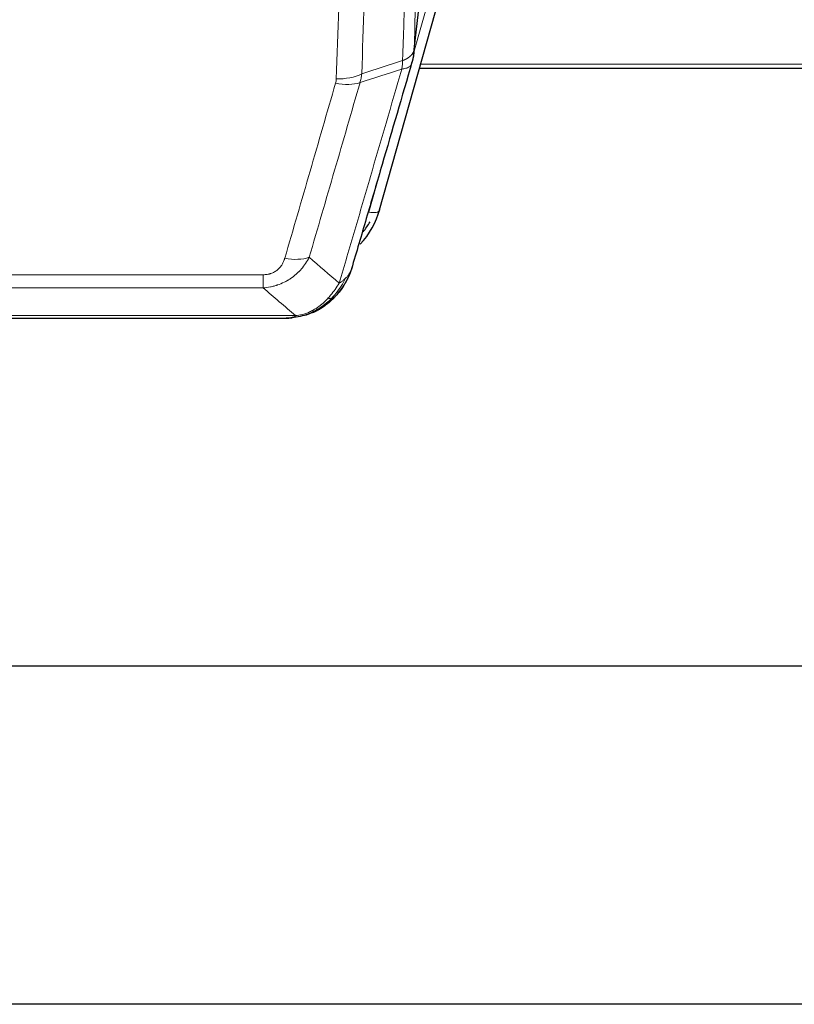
# Model space of a CAD drawing. Header units: inches. Extents: x 0 to 29700, y -16 to 21000.
# Tile 9 of 212: x 3713 to 3922, y 6873 to 7138. Entities that reach past the tile are written whole.
import ezdxf

# ---------------------------------------------------------------- set-up
doc = ezdxf.new("R2010")
doc.units = ezdxf.units.IN
doc.layers.add('254', color=7, linetype='Continuous', true_color=0xffffff)

msp = doc.modelspace()

# ---------------------------------------------------------------- linework, layer by layer
at = {"layer": '254', "color": 2, "linetype": 'Continuous', "lineweight": 25}
for p, q in [((3819.276, 7128.497), (3823.692, 7167.016)), ((3810.138, 7086.81), (3832.312, 7165.696)), ((3820.865, 7124.981), (3955.085, 7124.981)), ((3567.024, 7057.718), (3785.145, 7057.718)), ((3792.087, 7059.195), (3792.187, 7059.223)), ((4460.585, 6964.046), (3367.806, 6964.046)), ((4514.585, 6873.083), (3401.085, 6873.083))]:
    msp.add_line(p, q, dxfattribs=at)
at = {"layer": '254', "color": 110, "linetype": 'Continuous', "lineweight": 13}
for p, q in [((3819.405, 7130.009), (3823.782, 7168.19)), ((3819.351, 7129.289), (3829.424, 7165.123)), ((3821.152, 7126.011), (3955.085, 7126.011)), ((3807.25, 7086.236), (3811.975, 7103.048)), ((3573.413, 7069.382), (3778.756, 7069.382)), ((3778.756, 7065.849), (3778.756, 7069.382)), ((3778.756, 7065.849), (3573.413, 7065.849)), ((3564.682, 7058.381), (3787.487, 7058.381)), ((3792.187, 7059.223), (3792.255, 7059.38))]:
    msp.add_line(p, q, dxfattribs=at)
for centre, major_axis, ratio, start_param, end_param in [((3798.264, 7126.487), (-9.604, 2.788), 0.5442898, 1.7274916, 2.473129), ((3798.452, 7127.659), (-9.994, 0.345), 0.559112, 1.5901207, 2.34753), ((3807.25, 7087.622), (2.888, -0.812), 0.4480327, 4.837666, 6.2831701), ((3784.603, 7079.604), (9.598, -2.808), 0.562843, 4.8755761, 5.6185342)]:
    msp.add_ellipse(centre, major_axis=major_axis, ratio=ratio, start_param=start_param, end_param=end_param, dxfattribs=at)
at = {"layer": '254', "color": 2, "linetype": 'Continuous', "lineweight": 25}
for centre, major_axis, ratio, start_param, end_param in [((3783.943, 7092.823), (27.014, -0.465), 0.8900028, 5.6162273, 6.0539117), ((3783.67, 7094.787), (27.01, -0.107), 0.887218, 5.671182, 5.8008547)]:
    msp.add_ellipse(centre, major_axis=major_axis, ratio=ratio, start_param=start_param, end_param=end_param, dxfattribs=at)
at = {"layer": '254', "color": 110, "linetype": 'Continuous', "lineweight": 13}
for points, knots in [([(3831.6, 7452.677), (3831.031, 7438.677), (3829.906, 7410.81), (3828.812, 7383.206), (3828.003, 7362.602), (3827.601, 7352.325), (3827.137, 7340.378), (3826.939, 7335.267), (3826.808, 7331.862), (3826.742, 7330.161), (3826.414, 7321.659), (3826.024, 7311.483), (3825.574, 7299.657), (3825.382, 7294.599), (3825.254, 7291.229), (3825.191, 7289.545), (3824.618, 7274.402), (3823.617, 7247.633), (3822.162, 7207.939), (3820.756, 7168.706), (3819.85, 7142.857), (3819.405, 7130.009)], [0, 0, 0, 0, 0.125, 0.25, 0.25, 0.3125, 0.34375, 0.359375, 0.359375, 0.375, 0.375, 0.4375, 0.46875, 0.484375, 0.484375, 0.5, 0.5, 0.625, 0.75, 0.875, 1, 1, 1, 1]), ([(3816.316, 7127.001), (3816.372, 7128.613), (3816.428, 7130.226), (3816.54, 7133.455), (3816.708, 7138.302), (3817.104, 7149.637), (3817.447, 7159.397), (3818.14, 7178.973), (3819.081, 7205.229), (3820.539, 7245.074), (3821.543, 7271.945), (3822.117, 7287.146), (3822.181, 7288.837), (3822.309, 7292.219), (3822.502, 7297.297), (3822.953, 7309.167), (3823.345, 7319.382), (3823.673, 7327.916), (3823.739, 7329.624), (3823.871, 7333.042), (3824.069, 7338.172), (3824.534, 7350.164), (3824.937, 7360.48), (3825.749, 7381.162), (3826.846, 7408.871), (3827.974, 7436.844), (3828.545, 7450.897)], [0, 0, 0, 0, 0.015625, 0.015625, 0.03125, 0.0625, 0.125, 0.125, 0.25, 0.375, 0.5, 0.5, 0.515625, 0.515625, 0.53125, 0.5625, 0.625, 0.625, 0.640625, 0.640625, 0.65625, 0.6875, 0.75, 0.75, 0.875, 1, 1, 1, 1]), ([(3817.293, 7442.03), (3816.735, 7428.217), (3815.633, 7400.721), (3814.023, 7359.869), (3812.98, 7332.895), (3812.208, 7312.763), (3811.825, 7302.721), (3811.446, 7292.715), (3811.194, 7286.053), (3811.069, 7282.726), (3810.445, 7266.112), (3809.953, 7252.892), (3809.227, 7233.168), (3808.986, 7226.612), (3808.51, 7213.538), (3808.274, 7207.02), (3807.571, 7187.521), (3806.649, 7161.675), (3805.757, 7136.129), (3805.319, 7123.432)], [0, 0, 0, 0, 0.125, 0.25, 0.375, 0.375, 0.4375, 0.46875, 0.46875, 0.5, 0.5, 0.625, 0.625, 0.6875, 0.6875, 0.75, 0.75, 0.875, 1, 1, 1, 1]), ([(3798.452, 7122.066), (3798.889, 7134.779), (3799.779, 7160.357), (3800.7, 7186.237), (3801.402, 7205.76), (3801.638, 7212.286), (3802.114, 7225.377), (3802.354, 7231.941), (3803.079, 7251.691), (3803.57, 7264.928), (3804.194, 7281.563), (3804.319, 7284.894), (3804.57, 7291.565), (3804.949, 7301.583), (3805.331, 7311.637), (3806.102, 7331.796), (3807.144, 7358.804), (3808.752, 7399.708), (3809.853, 7427.238), (3810.41, 7441.069)], [0, 0, 0, 0, 0.125, 0.25, 0.25, 0.3125, 0.3125, 0.375, 0.375, 0.5, 0.5, 0.53125, 0.53125, 0.5625, 0.625, 0.625, 0.75, 0.875, 1, 1, 1, 1]), ([(3816.316, 7127.001), (3816.329, 7127.005), (3816.354, 7127.015), (3816.392, 7127.029), (3816.43, 7127.044), (3816.468, 7127.059), (3816.506, 7127.074), (3816.545, 7127.089), (3816.583, 7127.105), (3816.622, 7127.121), (3816.661, 7127.137), (3816.7, 7127.154), (3816.738, 7127.171), (3816.777, 7127.188), (3816.816, 7127.205), (3816.855, 7127.223), (3816.895, 7127.241), (3816.934, 7127.259), (3816.973, 7127.277), (3817.012, 7127.296), (3817.051, 7127.315), (3817.091, 7127.335), (3817.13, 7127.355), (3817.169, 7127.375), (3817.208, 7127.395), (3817.247, 7127.415), (3817.287, 7127.436), (3817.326, 7127.458), (3817.365, 7127.479), (3817.404, 7127.501), (3817.443, 7127.523), (3817.482, 7127.546), (3817.52, 7127.569), (3817.559, 7127.592), (3817.598, 7127.615), (3817.636, 7127.639), (3817.675, 7127.663), (3817.713, 7127.688), (3817.751, 7127.712), (3817.789, 7127.737), (3817.827, 7127.763), (3817.864, 7127.789), (3817.902, 7127.815), (3817.939, 7127.841), (3817.976, 7127.868), (3818.013, 7127.895), (3818.05, 7127.923), (3818.086, 7127.951), (3818.122, 7127.979), (3818.158, 7128.007), (3818.194, 7128.036), (3818.23, 7128.065), (3818.265, 7128.095), (3818.3, 7128.125), (3818.334, 7128.155), (3818.368, 7128.186), (3818.402, 7128.217), (3818.436, 7128.248), (3818.469, 7128.28), (3818.504, 7128.314), (3818.541, 7128.351), (3818.58, 7128.39), (3818.617, 7128.43), (3818.654, 7128.469), (3818.69, 7128.509), (3818.725, 7128.55), (3818.759, 7128.59), (3818.793, 7128.631), (3818.825, 7128.671), (3818.857, 7128.712), (3818.888, 7128.753), (3818.918, 7128.795), (3818.947, 7128.836), (3818.975, 7128.878), (3819.003, 7128.92), (3819.029, 7128.962), (3819.055, 7129.004), (3819.08, 7129.047), (3819.104, 7129.089), (3819.127, 7129.132), (3819.15, 7129.175), (3819.171, 7129.217), (3819.191, 7129.261), (3819.211, 7129.304), (3819.23, 7129.347), (3819.248, 7129.391), (3819.265, 7129.434), (3819.281, 7129.478), (3819.296, 7129.522), (3819.311, 7129.566), (3819.324, 7129.61), (3819.337, 7129.654), (3819.348, 7129.698), (3819.359, 7129.742), (3819.369, 7129.786), (3819.378, 7129.831), (3819.386, 7129.875), (3819.394, 7129.92), (3819.4, 7129.964), (3819.404, 7129.994), (3819.405, 7130.009)], [0, 0, 0, 0, 0.0069372, 0.0139334, 0.0209887, 0.028103, 0.0352764, 0.0425088, 0.0498003, 0.0571509, 0.0645605, 0.0720292, 0.0795569, 0.0871437, 0.0947896, 0.1024945, 0.1102584, 0.1180815, 0.1259636, 0.1339048, 0.141905, 0.1499643, 0.1580827, 0.1662601, 0.1744966, 0.1827922, 0.1911468, 0.1995605, 0.2080333, 0.2165651, 0.225156, 0.233806, 0.2425151, 0.2512832, 0.2601104, 0.2689967, 0.277942, 0.2869465, 0.29601, 0.3051325, 0.3143142, 0.3235549, 0.3328547, 0.3422136, 0.3516315, 0.3611085, 0.3706446, 0.3802398, 0.3898941, 0.3996074, 0.4093798, 0.4192113, 0.4291019, 0.4390515, 0.4490602, 0.459128, 0.4692549, 0.4794409, 0.4896859, 0.4999901, 0.5124905, 0.524991, 0.5374914, 0.5499918, 0.5624922, 0.5749926, 0.587493, 0.5999934, 0.6124937, 0.6249941, 0.6374944, 0.6499948, 0.6624951, 0.6749954, 0.6874957, 0.699996, 0.7124963, 0.7249966, 0.7374968, 0.7499971, 0.7624973, 0.7749976, 0.7874978, 0.799998, 0.8124982, 0.8249984, 0.8374986, 0.8499988, 0.8624989, 0.8749991, 0.8874992, 0.8999993, 0.9124995, 0.9249996, 0.9374997, 0.9499998, 0.9624998, 0.9749999, 0.9875, 1, 1, 1, 1]), ([(3816.316, 7127.001), (3816.295, 7126.599), (3816.279, 7126.213), (3816.221, 7125.454), (3816.179, 7125.082), (3816.104, 7124.71)], [0, 0, 0, 0, 0.5, 0.5, 1, 1, 1, 1]), ([(3816.104, 7124.71), (3816.513, 7124.744), (3816.885, 7124.814), (3817.544, 7125.018), (3817.829, 7125.151), (3818.301, 7125.473), (3818.486, 7125.662), (3818.75, 7126.081), (3818.828, 7126.312), (3818.849, 7126.558)], [0, 0, 0, 0, 0.25, 0.25, 0.5, 0.5, 0.75, 0.75, 1, 1, 1, 1]), ([(3799.25, 7067.1), (3800.648, 7071.855), (3802.047, 7076.621), (3804.85, 7086.177), (3806.252, 7090.966), (3810.466, 7105.369), (3813.282, 7115.017), (3816.104, 7124.71)], [0, 0, 0, 0, 0.25, 0.25, 0.5, 0.5, 1, 1, 1, 1]), ([(3804.86, 7121.059), (3802.572, 7113.166), (3800.288, 7105.303), (3796.869, 7093.554), (3795.73, 7089.645), (3793.455, 7081.842), (3792.318, 7077.948), (3791.183, 7074.062)], [0, 0, 0, 0, 0.5, 0.5, 0.75, 0.75, 1, 1, 1, 1]), ([(3798.452, 7122.066), (3798.445, 7121.867), (3798.426, 7121.669), (3798.363, 7121.277), (3798.32, 7121.082), (3798.264, 7120.889)], [0, 0, 0, 0, 0.5, 0.5, 1, 1, 1, 1]), ([(3784.603, 7073.818), (3785.737, 7077.71), (3786.872, 7081.61), (3789.145, 7089.425), (3790.282, 7093.34), (3793.697, 7105.108), (3795.979, 7112.983), (3798.264, 7120.889)], [0, 0, 0, 0, 0.25, 0.25, 0.5, 0.5, 1, 1, 1, 1]), ([(3791.183, 7074.062), (3790.885, 7073.495), (3790.559, 7072.947), (3789.846, 7071.896), (3789.459, 7071.391), (3788.831, 7070.669), (3788.559, 7070.375), (3788.274, 7070.091), (3788.159, 7069.978), (3788.101, 7069.922), (3787.925, 7069.755), (3787.806, 7069.646), (3787.204, 7069.11), (3786.695, 7068.713), (3786.023, 7068.259), (3785.887, 7068.17), (3785.679, 7068.04), (3785.61, 7067.997), (3785.47, 7067.913), (3785.4, 7067.871), (3785.048, 7067.666), (3784.761, 7067.512), (3783.885, 7067.079), (3783.28, 7066.829), (3782.577, 7066.592), (3782.498, 7066.566), (3782.34, 7066.516), (3782.261, 7066.491), (3782.023, 7066.42), (3781.864, 7066.375), (3781.384, 7066.248), (3781.062, 7066.174), (3780.086, 7065.982), (3779.426, 7065.895), (3778.756, 7065.849)], [0, 0, 0, 0, 0.125, 0.125, 0.25, 0.25, 0.3125, 0.328125, 0.328125, 0.34375, 0.34375, 0.375, 0.375, 0.5, 0.5, 0.53125, 0.53125, 0.546875, 0.546875, 0.5625, 0.5625, 0.625, 0.625, 0.75, 0.75, 0.765625, 0.765625, 0.78125, 0.78125, 0.8125, 0.8125, 0.875, 0.875, 1, 1, 1, 1]), ([(3784.603, 7073.818), (3784.582, 7073.745), (3784.56, 7073.673), (3784.514, 7073.53), (3784.489, 7073.458), (3784.414, 7073.245), (3784.36, 7073.105), (3784.242, 7072.826), (3784.178, 7072.689), (3784.042, 7072.417), (3783.968, 7072.283), (3783.811, 7072.019), (3783.727, 7071.889), (3783.592, 7071.697), (3783.545, 7071.633), (3783.449, 7071.507), (3783.399, 7071.445), (3783.245, 7071.261), (3783.137, 7071.142), (3782.909, 7070.913), (3782.789, 7070.802), (3782.6, 7070.643), (3782.503, 7070.566), (3782.402, 7070.491), (3782.334, 7070.441), (3782.299, 7070.417), (3782.125, 7070.297), (3781.98, 7070.207), (3781.533, 7069.959), (3781.216, 7069.82), (3780.796, 7069.68), (3780.711, 7069.654), (3780.538, 7069.605), (3780.451, 7069.582), (3780.19, 7069.52), (3780.014, 7069.487), (3779.659, 7069.434), (3779.48, 7069.414), (3779.12, 7069.388), (3778.939, 7069.382), (3778.756, 7069.382)], [0, 0, 0, 0, 0.03125, 0.03125, 0.0625, 0.0625, 0.125, 0.125, 0.1875, 0.1875, 0.25, 0.25, 0.3125, 0.3125, 0.34375, 0.34375, 0.375, 0.375, 0.4375, 0.4375, 0.5, 0.5, 0.53125, 0.546875, 0.546875, 0.5625, 0.5625, 0.625, 0.625, 0.75, 0.75, 0.78125, 0.78125, 0.8125, 0.8125, 0.875, 0.875, 0.9375, 0.9375, 1, 1, 1, 1]), ([(3800.957, 7068.431), (3800.258, 7066.978), (3799.388, 7065.584), (3798.027, 7063.901), (3797.67, 7063.495), (3797.299, 7063.106)], [0, 0, 0, 0, 0.75, 0.75, 1, 1, 1, 1]), ([(3800.957, 7068.431), (3800.834, 7068.308), (3800.706, 7068.189), (3800.374, 7067.897), (3800.163, 7067.728), (3799.721, 7067.404), (3799.49, 7067.248), (3799.25, 7067.1)], [0, 0, 0, 0, 0.25, 0.25, 0.625, 0.625, 1, 1, 1, 1]), ([(3802.167, 7070.015), (3802.129, 7069.944), (3802.088, 7069.874), (3801.92, 7069.596), (3801.781, 7069.393), (3801.478, 7068.996), (3801.314, 7068.803), (3801.079, 7068.553), (3801.018, 7068.492), (3800.957, 7068.431)], [0, 0, 0, 0, 0.125, 0.125, 0.5, 0.5, 0.875, 0.875, 1, 1, 1, 1]), ([(3799.25, 7067.1), (3798.557, 7065.985), (3797.791, 7064.887), (3796.664, 7063.537), (3796.373, 7063.209), (3796.075, 7062.893)], [0, 0, 0, 0, 0.75, 0.75, 1, 1, 1, 1]), ([(3796.075, 7062.893), (3795.925, 7062.735), (3795.774, 7062.58), (3795.159, 7061.971), (3794.68, 7061.543), (3793.686, 7060.756), (3793.171, 7060.398), (3792.464, 7059.973), (3792.285, 7059.871), (3792.105, 7059.774)], [0, 0, 0, 0, 0.125, 0.125, 0.5, 0.5, 0.875, 0.875, 1, 1, 1, 1]), ([(3797.299, 7063.106), (3797.2, 7063.079), (3797.099, 7063.056), (3796.842, 7063.006), (3796.685, 7062.982), (3796.374, 7062.938), (3796.221, 7062.917), (3796.075, 7062.893)], [0, 0, 0, 0, 0.25, 0.25, 0.625, 0.625, 1, 1, 1, 1]), ([(3798.285, 7063.59), (3798.254, 7063.564), (3798.222, 7063.538), (3798.087, 7063.436), (3797.974, 7063.366), (3797.725, 7063.244), (3797.588, 7063.192), (3797.397, 7063.133), (3797.348, 7063.119), (3797.299, 7063.106)], [0, 0, 0, 0, 0.125, 0.125, 0.5, 0.5, 0.875, 0.875, 1, 1, 1, 1]), ([(3786.617, 7057.861), (3786.625, 7057.862), (3786.641, 7057.866), (3786.664, 7057.872), (3786.687, 7057.877), (3786.71, 7057.883), (3786.733, 7057.889), (3786.755, 7057.895), (3786.777, 7057.901), (3786.799, 7057.907), (3786.82, 7057.913), (3786.841, 7057.92), (3786.862, 7057.926), (3786.882, 7057.933), (3786.902, 7057.939), (3786.922, 7057.946), (3786.941, 7057.952), (3786.96, 7057.959), (3786.979, 7057.966), (3786.997, 7057.973), (3787.015, 7057.98), (3787.033, 7057.987), (3787.05, 7057.994), (3787.067, 7058.001), (3787.084, 7058.009), (3787.1, 7058.016), (3787.116, 7058.024), (3787.132, 7058.031), (3787.147, 7058.039), (3787.162, 7058.046), (3787.177, 7058.054), (3787.191, 7058.062), (3787.205, 7058.07), (3787.219, 7058.078), (3787.232, 7058.086), (3787.245, 7058.094), (3787.258, 7058.102), (3787.27, 7058.11), (3787.282, 7058.118), (3787.294, 7058.127), (3787.306, 7058.135), (3787.317, 7058.143), (3787.327, 7058.152), (3787.338, 7058.16), (3787.348, 7058.169), (3787.357, 7058.178), (3787.367, 7058.186), (3787.376, 7058.195), (3787.385, 7058.204), (3787.393, 7058.213), (3787.401, 7058.222), (3787.409, 7058.231), (3787.416, 7058.24), (3787.423, 7058.249), (3787.43, 7058.258), (3787.436, 7058.267), (3787.442, 7058.276), (3787.448, 7058.286), (3787.454, 7058.295), (3787.459, 7058.304), (3787.463, 7058.314), (3787.468, 7058.323), (3787.472, 7058.333), (3787.476, 7058.342), (3787.479, 7058.352), (3787.482, 7058.362), (3787.485, 7058.371), (3787.487, 7058.378), (3787.487, 7058.381)], [0, 0, 0, 0, 0.0185022, 0.0368847, 0.0551481, 0.073293, 0.0913199, 0.1092294, 0.1270222, 0.1446988, 0.1622598, 0.1797059, 0.1970378, 0.2142561, 0.2313614, 0.2483544, 0.265236, 0.2820066, 0.2986672, 0.3152184, 0.331661, 0.3479958, 0.3642235, 0.380345, 0.3963611, 0.4122725, 0.4280803, 0.4437851, 0.459388, 0.4748898, 0.4902915, 0.5055939, 0.5207981, 0.535905, 0.5509156, 0.565831, 0.5806521, 0.5953801, 0.6100159, 0.6245607, 0.6390157, 0.6533819, 0.6676604, 0.6818526, 0.6959596, 0.7099825, 0.7239227, 0.7377815, 0.75156, 0.7652597, 0.7788818, 0.7924277, 0.8058989, 0.8192966, 0.8326224, 0.8458776, 0.8590638, 0.8721825, 0.8852351, 0.8982233, 0.9111485, 0.9240124, 0.9368166, 0.9495628, 0.9622525, 0.9748874, 0.9874694, 1, 1, 1, 1]), ([(3792.105, 7059.774), (3791.745, 7059.58), (3791.378, 7059.403), (3789.884, 7058.777), (3788.708, 7058.483), (3787.487, 7058.381)], [0, 0, 0, 0, 0.25, 0.25, 1, 1, 1, 1]), ([(3792.255, 7059.38), (3792.257, 7059.41), (3792.255, 7059.442), (3792.242, 7059.528), (3792.226, 7059.583), (3792.178, 7059.687), (3792.146, 7059.736), (3792.105, 7059.774)], [0, 0, 0, 0, 0.25, 0.25, 0.625, 0.625, 1, 1, 1, 1])]:
    msp.add_open_spline(points, degree=3, knots=knots, dxfattribs=at)
at = {"layer": '254', "color": 2, "linetype": 'Continuous', "lineweight": 25}
for points, knots in [([(3819.405, 7130.009), (3819.405, 7129.998), (3819.403, 7129.959), (3819.4, 7129.873), (3819.393, 7129.733), (3819.382, 7129.54), (3819.363, 7129.294), (3819.334, 7128.995), (3819.292, 7128.644), (3819.248, 7128.343), (3819.21, 7128.112), (3819.185, 7127.969), (3819.158, 7127.83), (3819.132, 7127.695), (3819.104, 7127.564), (3819.076, 7127.437), (3819.048, 7127.313), (3819.02, 7127.194), (3818.991, 7127.078), (3818.963, 7126.967), (3818.934, 7126.859), (3818.906, 7126.755), (3818.878, 7126.656), (3818.858, 7126.59), (3818.849, 7126.558)], [0, 0, 0, 0, 0.0092499, 0.0337179, 0.073404, 0.128308, 0.1984299, 0.2837694, 0.3843264, 0.5001005, 0.5424888, 0.5838484, 0.6241794, 0.6634821, 0.7017567, 0.7390032, 0.7752221, 0.8104134, 0.8445775, 0.8777146, 0.909825, 0.9409091, 0.9709673, 1, 1, 1, 1]), ([(3818.849, 7126.558), (3816.163, 7117.347), (3813.484, 7108.178), (3809.473, 7094.485), (3808.137, 7089.931), (3805.47, 7080.844), (3804.137, 7076.311), (3802.806, 7071.789)], [0, 0, 0, 0, 0.5, 0.5, 0.75, 0.75, 1, 1, 1, 1]), ([(3802.806, 7071.789), (3802.801, 7071.767), (3802.789, 7071.723), (3802.771, 7071.657), (3802.752, 7071.591), (3802.734, 7071.526), (3802.715, 7071.461), (3802.697, 7071.396), (3802.678, 7071.332), (3802.659, 7071.268), (3802.639, 7071.204), (3802.62, 7071.14), (3802.6, 7071.077), (3802.58, 7071.014), (3802.561, 7070.951), (3802.54, 7070.889), (3802.52, 7070.826), (3802.5, 7070.765), (3802.479, 7070.703), (3802.459, 7070.642), (3802.438, 7070.581), (3802.417, 7070.52), (3802.396, 7070.459), (3802.375, 7070.399), (3802.353, 7070.339), (3802.332, 7070.28), (3802.31, 7070.22), (3802.288, 7070.161), (3802.267, 7070.103), (3802.245, 7070.044), (3802.222, 7069.986), (3802.2, 7069.928), (3802.178, 7069.871), (3802.156, 7069.813), (3802.133, 7069.756), (3802.11, 7069.7), (3802.088, 7069.643), (3802.065, 7069.587), (3802.042, 7069.531), (3802.019, 7069.476), (3801.996, 7069.42), (3801.972, 7069.365), (3801.949, 7069.31), (3801.926, 7069.256), (3801.902, 7069.202), (3801.879, 7069.148), (3801.855, 7069.094), (3801.831, 7069.041), (3801.808, 7068.988), (3801.784, 7068.935), (3801.76, 7068.883), (3801.736, 7068.83), (3801.712, 7068.778), (3801.688, 7068.727), (3801.663, 7068.675), (3801.639, 7068.624), (3801.615, 7068.574), (3801.591, 7068.523), (3801.566, 7068.473), (3801.542, 7068.423), (3801.517, 7068.373), (3801.493, 7068.324), (3801.468, 7068.275), (3801.443, 7068.226), (3801.419, 7068.177), (3801.394, 7068.129), (3801.369, 7068.081), (3801.344, 7068.033), (3801.32, 7067.985), (3801.295, 7067.938), (3801.27, 7067.891), (3801.245, 7067.845), (3801.22, 7067.798), (3801.195, 7067.752), (3801.17, 7067.706), (3801.145, 7067.661), (3801.12, 7067.615), (3801.095, 7067.57), (3801.07, 7067.525), (3801.045, 7067.481), (3801.02, 7067.437), (3800.995, 7067.393), (3800.97, 7067.349), (3800.945, 7067.305), (3800.92, 7067.262), (3800.895, 7067.219), (3800.869, 7067.177), (3800.844, 7067.134), (3800.819, 7067.092), (3800.794, 7067.05), (3800.769, 7067.008), (3800.744, 7066.967), (3800.719, 7066.926), (3800.694, 7066.885), (3800.669, 7066.845), (3800.644, 7066.804), (3800.619, 7066.764), (3800.594, 7066.724), (3800.569, 7066.685), (3800.544, 7066.646), (3800.52, 7066.607), (3800.495, 7066.568), (3800.47, 7066.529), (3800.445, 7066.491), (3800.42, 7066.453), (3800.396, 7066.415), (3800.371, 7066.378), (3800.346, 7066.34), (3800.322, 7066.303), (3800.297, 7066.266), (3800.273, 7066.23), (3800.248, 7066.194), (3800.224, 7066.158), (3800.199, 7066.122), (3800.175, 7066.086), (3800.151, 7066.051), (3800.126, 7066.016), (3800.102, 7065.981), (3800.078, 7065.947), (3800.054, 7065.912), (3800.03, 7065.878), (3800.006, 7065.844), (3799.982, 7065.811), (3799.958, 7065.777), (3799.934, 7065.744), (3799.911, 7065.711), (3799.887, 7065.679), (3799.863, 7065.646), (3799.84, 7065.614), (3799.816, 7065.582), (3799.793, 7065.551), (3799.77, 7065.519), (3799.746, 7065.488), (3799.723, 7065.457), (3799.7, 7065.426), (3799.677, 7065.396), (3799.654, 7065.365), (3799.631, 7065.335), (3799.608, 7065.305), (3799.586, 7065.276), (3799.563, 7065.246), (3799.541, 7065.217), (3799.518, 7065.188), (3799.496, 7065.16), (3799.473, 7065.131), (3799.451, 7065.103), (3799.429, 7065.075), (3799.407, 7065.047), (3799.385, 7065.019), (3799.363, 7064.992), (3799.342, 7064.965), (3799.32, 7064.938), (3799.298, 7064.911), (3799.277, 7064.885), (3799.255, 7064.859), (3799.234, 7064.832), (3799.213, 7064.807), (3799.192, 7064.781), (3799.171, 7064.756), (3799.15, 7064.73), (3799.129, 7064.706), (3799.109, 7064.681), (3799.088, 7064.656), (3799.068, 7064.632), (3799.047, 7064.608), (3799.027, 7064.584), (3799.007, 7064.56), (3798.987, 7064.537), (3798.967, 7064.513), (3798.948, 7064.49), (3798.928, 7064.468), (3798.908, 7064.445), (3798.889, 7064.422), (3798.87, 7064.4), (3798.85, 7064.378), (3798.831, 7064.356), (3798.812, 7064.335), (3798.794, 7064.313), (3798.781, 7064.299), (3798.775, 7064.292)], [0, 0, 0, 0, 0.0080212, 0.0160154, 0.0239827, 0.0319231, 0.0398365, 0.0477229, 0.0555824, 0.0634149, 0.0712205, 0.0789992, 0.0867509, 0.0944756, 0.1021734, 0.1098443, 0.1174881, 0.1251051, 0.1326951, 0.1402581, 0.1477942, 0.1553034, 0.1627856, 0.1702408, 0.1776691, 0.1850704, 0.1924448, 0.1997923, 0.2071128, 0.2144063, 0.2216729, 0.2289126, 0.2361253, 0.243311, 0.2504698, 0.2576016, 0.2647065, 0.2717845, 0.2788355, 0.2858595, 0.2928566, 0.2998268, 0.30677, 0.3136862, 0.3205755, 0.3274379, 0.3342733, 0.3410817, 0.3478632, 0.3546178, 0.3613454, 0.3680461, 0.3747198, 0.3813665, 0.3879863, 0.3945792, 0.4011451, 0.4076841, 0.4141961, 0.4206811, 0.4271393, 0.4335704, 0.4399746, 0.4463519, 0.4527022, 0.4590256, 0.465322, 0.4715915, 0.477834, 0.4840496, 0.4902382, 0.4963999, 0.5025346, 0.5086424, 0.5147232, 0.5207771, 0.526804, 0.532804, 0.5387771, 0.5447232, 0.5506423, 0.5565345, 0.5623997, 0.568238, 0.5740494, 0.5798338, 0.5855912, 0.5913217, 0.5970253, 0.6027019, 0.6083515, 0.6139742, 0.61957, 0.6251388, 0.6306807, 0.6361956, 0.6416836, 0.6471446, 0.6525787, 0.6579858, 0.663366, 0.6687192, 0.6740455, 0.6793448, 0.6846172, 0.6898627, 0.6950812, 0.7002727, 0.7054373, 0.710575, 0.7156857, 0.7207694, 0.7258262, 0.7308561, 0.735859, 0.740835, 0.745784, 0.7507061, 0.7556012, 0.7604694, 0.7653107, 0.7701249, 0.7749123, 0.7796727, 0.7844061, 0.7891127, 0.7937922, 0.7984448, 0.8030705, 0.8076692, 0.812241, 0.8167858, 0.8213037, 0.8257947, 0.8302587, 0.8346957, 0.8391058, 0.843489, 0.8478452, 0.8521745, 0.8564768, 0.8607522, 0.8650006, 0.8692221, 0.8734166, 0.8775842, 0.8817249, 0.8858386, 0.8899254, 0.8939852, 0.8980181, 0.902024, 0.906003, 0.909955, 0.9138802, 0.9177783, 0.9216495, 0.9254938, 0.9293111, 0.9331015, 0.936865, 0.9406015, 0.944311, 0.9479937, 0.9516493, 0.9552781, 0.9588799, 0.9624547, 0.9660026, 0.9695236, 0.9730176, 0.9764847, 0.9799249, 0.9833381, 0.9867243, 0.9900837, 0.993416, 0.9967215, 1, 1, 1, 1]), ([(3802.806, 7071.789), (3802.722, 7071.328), (3802.58, 7070.878), (3802.317, 7070.299), (3802.245, 7070.156), (3802.167, 7070.015)], [0, 0, 0, 0, 0.75, 0.75, 1, 1, 1, 1]), ([(3802.167, 7070.015), (3801.555, 7068.275), (3800.659, 7066.586), (3799.13, 7064.551), (3798.72, 7064.06), (3798.285, 7063.59)], [0, 0, 0, 0, 0.75, 0.75, 1, 1, 1, 1]), ([(3797.299, 7063.106), (3797.113, 7062.911), (3796.924, 7062.721), (3796.152, 7061.978), (3795.542, 7061.461), (3794.272, 7060.523), (3793.613, 7060.102), (3792.711, 7059.609), (3792.484, 7059.492), (3792.255, 7059.38)], [0, 0, 0, 0, 0.125, 0.125, 0.5, 0.5, 0.875, 0.875, 1, 1, 1, 1]), ([(3798.285, 7063.59), (3798.067, 7063.356), (3797.844, 7063.127), (3796.97, 7062.276), (3796.279, 7061.696), (3795.552, 7061.17)], [0, 0, 0, 0, 0.2626999, 0.2626999, 1, 1, 1, 1]), ([(3798.664, 7064.06), (3798.608, 7063.958), (3798.539, 7063.855), (3798.403, 7063.7), (3798.346, 7063.644), (3798.285, 7063.59)], [0, 0, 0, 0, 0.6295096, 0.6295096, 1, 1, 1, 1]), ([(3784.945, 7057.721), (3784.96, 7057.72), (3784.988, 7057.72), (3785.029, 7057.719), (3785.07, 7057.719), (3785.109, 7057.718), (3785.148, 7057.718), (3785.185, 7057.718), (3785.221, 7057.719), (3785.257, 7057.719), (3785.291, 7057.72), (3785.324, 7057.72), (3785.356, 7057.721), (3785.387, 7057.722), (3785.417, 7057.723), (3785.446, 7057.724), (3785.474, 7057.725), (3785.501, 7057.726), (3785.527, 7057.727), (3785.551, 7057.728), (3785.575, 7057.729), (3785.598, 7057.73), (3785.619, 7057.731), (3785.64, 7057.733), (3785.659, 7057.734), (3785.678, 7057.735), (3785.695, 7057.736), (3785.711, 7057.737), (3785.726, 7057.738), (3785.741, 7057.739), (3785.754, 7057.74), (3785.766, 7057.741), (3785.777, 7057.742), (3785.787, 7057.742), (3785.796, 7057.743), (3785.803, 7057.744), (3785.81, 7057.744), (3785.816, 7057.745), (3785.821, 7057.745), (3785.833, 7057.746), (3785.854, 7057.748), (3785.883, 7057.75), (3785.912, 7057.753), (3785.94, 7057.756), (3785.968, 7057.758), (3785.995, 7057.761), (3786.023, 7057.764), (3786.05, 7057.767), (3786.076, 7057.77), (3786.103, 7057.774), (3786.129, 7057.777), (3786.154, 7057.78), (3786.18, 7057.783), (3786.205, 7057.787), (3786.229, 7057.79), (3786.254, 7057.794), (3786.278, 7057.797), (3786.301, 7057.801), (3786.325, 7057.805), (3786.348, 7057.808), (3786.37, 7057.812), (3786.393, 7057.816), (3786.415, 7057.82), (3786.436, 7057.824), (3786.458, 7057.828), (3786.479, 7057.832), (3786.499, 7057.836), (3786.52, 7057.84), (3786.54, 7057.844), (3786.559, 7057.848), (3786.579, 7057.852), (3786.598, 7057.856), (3786.61, 7057.859), (3786.617, 7057.861)], [0, 0, 0, 0, 0.0247661, 0.0489206, 0.0724636, 0.0953949, 0.1177147, 0.1394229, 0.1605195, 0.1810045, 0.2008779, 0.2201398, 0.23879, 0.2568287, 0.2742558, 0.2910713, 0.3072753, 0.3228676, 0.3378484, 0.3522176, 0.3659752, 0.3791212, 0.3916556, 0.4035785, 0.4148897, 0.4255894, 0.4356775, 0.445154, 0.454019, 0.4622723, 0.4699141, 0.4769443, 0.4833629, 0.48917, 0.4943654, 0.4989493, 0.5029216, 0.5062824, 0.5090316, 0.5111692, 0.5284651, 0.5456049, 0.5625886, 0.5794163, 0.5960881, 0.612604, 0.6289642, 0.6451687, 0.6612176, 0.6771111, 0.6928491, 0.7084319, 0.7238594, 0.7391318, 0.7542492, 0.7692118, 0.7840195, 0.7986726, 0.8131712, 0.8275153, 0.8417051, 0.8557408, 0.8696224, 0.8833501, 0.8969241, 0.9103445, 0.9236114, 0.936725, 0.9496856, 0.9624932, 0.975148, 0.9876502, 1, 1, 1, 1]), ([(3792.255, 7059.38), (3791.798, 7059.157), (3791.334, 7058.957), (3789.463, 7058.256), (3788.027, 7057.95), (3786.617, 7057.861)], [0, 0, 0, 0, 0.25, 0.25, 1, 1, 1, 1]), ([(3792.087, 7059.195), (3791.509, 7058.944), (3790.921, 7058.725), (3790.24, 7058.511), (3790.153, 7058.484), (3790.065, 7058.458)], [0, 0, 0, 0, 0.8717446, 0.8717446, 1, 1, 1, 1])]:
    msp.add_open_spline(points, degree=3, knots=knots, dxfattribs=at)
at = {"layer": '254', "color": 110, "linetype": 'Continuous', "lineweight": 13}
for points in [[(3805.319, 7123.432), (3808.985, 7124.623), (3812.651, 7125.813), (3816.316, 7127.001)], [(3816.104, 7124.71), (3812.357, 7123.495), (3808.609, 7122.278), (3804.86, 7121.059)], [(3805.319, 7123.432), (3805.278, 7123.025), (3805.161, 7122.223), (3804.973, 7121.443), (3804.86, 7121.059)], [(3791.183, 7074.062), (3793.887, 7071.744), (3796.576, 7069.423), (3799.25, 7067.1)], [(3787.487, 7058.381), (3784.594, 7060.873), (3781.684, 7063.362), (3778.756, 7065.849)]]:
    msp.add_open_spline(points, degree=3, dxfattribs=at)
at = {"layer": '254', "color": 2, "linetype": 'Continuous', "lineweight": 25}
for points, degree in [([(3792.185, 7059.221), (3794.052, 7060.056), (3795.698, 7061.276)], 2), ([(3786.68, 7057.798), (3786.098, 7057.743), (3785.519, 7057.717), (3784.945, 7057.721)], 3)]:
    msp.add_open_spline(points, degree=degree, dxfattribs=at)

doc.saveas('drawing.dxf')
